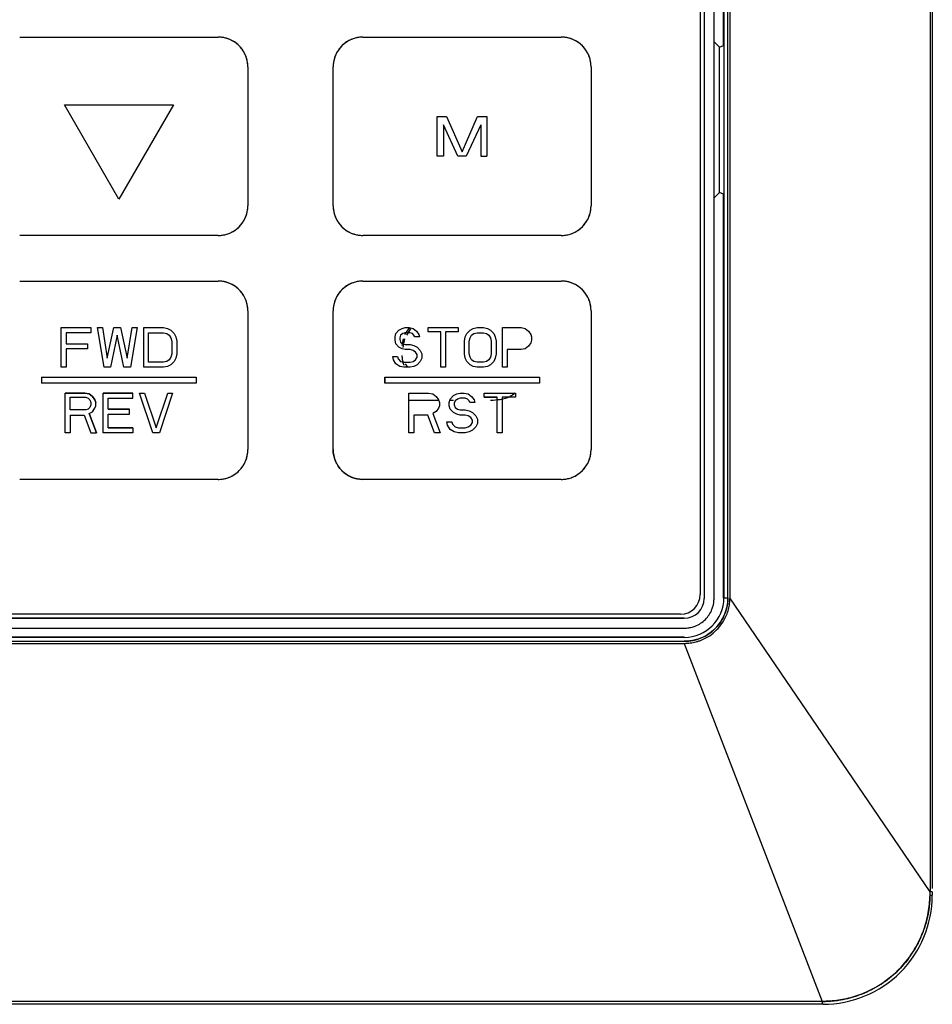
# Model space of a CAD drawing. Header units: millimetres. Extents: x -415 to 5, y -292 to 5.
# Tile 7 of 72: x -314 to -305, y -98 to -89. Entities that reach past the tile are written whole.
import ezdxf

# ---------------------------------------------------------------- set-up
doc = ezdxf.new("R2010")
doc.units = ezdxf.units.MM
doc.header["$MEASUREMENT"] = 0
doc.layers.add('实线', color=2, linetype='Continuous', lineweight=25)

msp = doc.modelspace()

# ---------------------------------------------------------------- linework, layer by layer
at = {"layer": '实线', "color": 7, "linetype": 'Continuous', "lineweight": 25}
for p, q in [((-304.9915, -70.4122), (-304.9915, -97.3287)), ((-304.9691, -70.4122), (-304.9691, -97.2937)), ((-307.0696, -74.9617), (-307.0696, -94.3617)), ((-307.0296, -94.3617), (-307.0296, -74.9617)), ((-307.0084, -94.3611), (-307.0074, -74.9509)), ((-307.2691, -74.9678), (-307.2691, -94.3678)), ((-307.1691, -94.3678), (-307.1691, -74.9678)), ((-307.0744, -88.7917), (-307.0744, -79.7917)), ((-307.3091, -82.5279), (-307.3091, -94.3279)), ((-314.1691, -88.7079), (-312.1691, -88.7079)), ((-314.1691, -88.7079), (-312.1691, -88.7079)), ((-310.7091, -88.7079), (-308.7091, -88.7079)), ((-310.7091, -88.7079), (-308.7091, -88.7079)), ((-307.1149, -88.8084), (-307.1691, -88.7542)), ((-307.1149, -88.8084), (-307.0744, -88.7917)), ((-307.1149, -90.2749), (-307.1149, -88.8084)), ((-311.8691, -89.0079), (-311.8691, -90.4079)), ((-311.0091, -90.4079), (-311.0091, -89.0079)), ((-308.4091, -89.0079), (-308.4091, -90.4079)), ((-313.7191, -89.3903), (-312.6191, -89.3903)), ((-313.7191, -89.3903), (-313.7191, -89.3904)), ((-313.7191, -89.3904), (-312.6191, -89.3904)), ((-313.1691, -90.343), (-313.7191, -89.3904)), ((-312.6191, -89.3904), (-313.1691, -90.343)), ((-312.6191, -89.3904), (-312.6191, -89.3903)), ((-309.9591, -89.9079), (-309.9591, -89.5079)), ((-309.9591, -89.5079), (-309.8653, -89.5079)), ((-309.9591, -89.5079), (-309.9591, -89.5079)), ((-309.9591, -89.5079), (-309.8653, -89.5079)), ((-309.8653, -89.5079), (-309.7091, -89.8654)), ((-309.8653, -89.5079), (-309.7091, -89.8653)), ((-309.7091, -89.8654), (-309.5528, -89.5079)), ((-309.7091, -89.8653), (-309.5528, -89.5079)), ((-309.5528, -89.5079), (-309.4591, -89.5079)), ((-309.5528, -89.5079), (-309.4591, -89.5079)), ((-309.4591, -89.5079), (-309.4591, -89.9079)), ((-309.4591, -89.5079), (-309.4591, -89.5079)), ((-309.7508, -89.9079), (-309.8966, -89.593)), ((-309.8966, -89.593), (-309.8966, -89.9079)), ((-309.5216, -89.593), (-309.6674, -89.9079)), ((-309.5216, -89.593), (-309.5216, -89.9079)), ((-309.8966, -89.9079), (-309.9591, -89.9079)), ((-309.6674, -89.9079), (-309.7508, -89.9079)), ((-309.5216, -89.9079), (-309.4591, -89.9079)), ((-307.1691, -90.3291), (-307.1149, -90.2749)), ((-307.0744, -90.2917), (-307.1149, -90.2749)), ((-307.0744, -94.3617), (-307.0744, -90.2917)), ((-312.1691, -90.7079), (-314.1691, -90.7079)), ((-312.1691, -90.7079), (-312.1691, -90.7079)), ((-308.7091, -90.7079), (-310.7091, -90.7079)), ((-314.1691, -91.1679), (-312.1691, -91.1679)), ((-314.1691, -91.1679), (-312.1691, -91.1679)), ((-310.7091, -91.1679), (-308.7091, -91.1679)), ((-310.7091, -91.1679), (-308.7091, -91.1679)), ((-310.7091, -91.1679), (-310.7091, -91.1679)), ((-308.7091, -91.1679), (-308.7091, -91.1679)), ((-311.8691, -91.4679), (-311.8691, -92.8679)), ((-311.0091, -92.8679), (-311.0091, -91.4679)), ((-311.0091, -92.8679), (-311.0091, -91.4679)), ((-308.4091, -91.4679), (-308.4091, -92.8679)), ((-308.4091, -91.4679), (-308.4091, -92.8679)), ((-313.7521, -92.0379), (-313.7521, -91.6379)), ((-313.7521, -91.6379), (-313.4523, -91.6379)), ((-313.4523, -91.6379), (-313.4523, -91.6889)), ((-313.319, -92.0379), (-313.3856, -91.6379)), ((-313.3856, -91.6379), (-313.3856, -91.6379)), ((-313.319, -92.0379), (-313.3856, -91.6379)), ((-313.3856, -91.6379), (-313.3357, -91.6379)), ((-313.3357, -91.6379), (-313.2857, -91.9443)), ((-313.2857, -91.9443), (-313.2191, -91.6379)), ((-313.2191, -91.6379), (-313.1524, -91.6379)), ((-313.1524, -91.6379), (-313.0858, -91.9443)), ((-313.0858, -91.9443), (-313.0358, -91.6379)), ((-312.9859, -91.6379), (-313.0525, -92.0379)), ((-313.0358, -91.6379), (-312.9859, -91.6379)), ((-312.9192, -92.0379), (-312.9192, -91.6379)), ((-312.9192, -91.6379), (-312.7193, -91.6379)), ((-312.7193, -91.6379), (-312.6777, -91.6464)), ((-312.6777, -91.6464), (-312.6444, -91.6634)), ((-310.3455, -91.6634), (-310.3136, -91.6464)), ((-310.3136, -91.6464), (-310.2818, -91.6379)), ((-310.2409, -91.636), (-310.289, -91.7081)), ((-310.2818, -91.6379), (-310.242, -91.6379)), ((-310.242, -91.6379), (-310.2023, -91.6464)), ((-310.2023, -91.6464), (-310.1705, -91.6719)), ((-310.0511, -91.6805), (-310.0511, -91.6379)), ((-310.0511, -91.6379), (-309.7489, -91.6379)), ((-309.7489, -91.6379), (-309.7489, -91.6805)), ((-309.6295, -91.6634), (-309.5977, -91.6464)), ((-309.6295, -91.6634), (-309.5977, -91.6464)), ((-309.5977, -91.6464), (-309.558, -91.6379)), ((-309.5977, -91.6464), (-309.558, -91.6379)), ((-309.558, -91.6379), (-309.4943, -91.6379)), ((-309.558, -91.6379), (-309.4943, -91.6379)), ((-309.4943, -91.6379), (-309.4545, -91.6464)), ((-309.4943, -91.6379), (-309.4545, -91.6464)), ((-309.4545, -91.6464), (-309.4227, -91.6634)), ((-309.4545, -91.6464), (-309.4227, -91.6634)), ((-309.3034, -92.0379), (-309.3034, -91.6379)), ((-309.3034, -91.6379), (-309.1125, -91.6379)), ((-309.1125, -91.6379), (-309.0727, -91.6464)), ((-309.0727, -91.6464), (-309.0409, -91.6719)), ((-313.4523, -91.6889), (-313.7021, -91.6889)), ((-313.7021, -91.6889), (-313.7021, -91.7996)), ((-313.1857, -91.7145), (-313.2524, -92.0379)), ((-313.1191, -92.0379), (-313.1857, -91.7145)), ((-312.8693, -91.9868), (-312.8693, -91.6889)), ((-312.8693, -91.6889), (-312.7193, -91.6889)), ((-312.7193, -91.6889), (-312.686, -91.6975)), ((-312.686, -91.6975), (-312.661, -91.7145)), ((-312.661, -91.7145), (-312.6444, -91.74)), ((-312.6444, -91.6634), (-312.6111, -91.6975)), ((-312.6444, -91.74), (-312.6361, -91.7741)), ((-312.6111, -91.6975), (-312.5944, -91.7315)), ((-312.5944, -91.7315), (-312.5861, -91.7741)), ((-310.3852, -91.7315), (-310.3773, -91.6975)), ((-310.3852, -91.7656), (-310.3852, -91.7315)), ((-310.3773, -91.6975), (-310.3455, -91.6634)), ((-310.3295, -91.7145), (-310.3375, -91.74)), ((-310.3375, -91.74), (-310.3375, -91.757)), ((-310.3057, -91.6975), (-310.3295, -91.7145)), ((-310.2818, -91.689), (-310.3057, -91.6975)), ((-310.2341, -91.689), (-310.2818, -91.689)), ((-310.2674, -91.7133), (-310.2258, -91.651)), ((-310.2102, -91.6975), (-310.2341, -91.689)), ((-310.1943, -91.7145), (-310.2102, -91.6975)), ((-310.1864, -91.7315), (-310.1943, -91.7145)), ((-310.1386, -91.7315), (-310.1864, -91.7315)), ((-310.1705, -91.6719), (-310.1466, -91.706)), ((-310.1466, -91.706), (-310.1386, -91.7315)), ((-309.9239, -91.6805), (-310.0511, -91.6805)), ((-309.9239, -92.0379), (-309.9239, -91.6805)), ((-309.7489, -91.6805), (-309.8761, -91.6805)), ((-309.8761, -91.6805), (-309.8761, -92.0379)), ((-309.6852, -91.7741), (-309.6773, -91.7315)), ((-309.6852, -91.7741), (-309.6773, -91.7315)), ((-309.6773, -91.7315), (-309.6614, -91.6975)), ((-309.6773, -91.7315), (-309.6614, -91.6975)), ((-309.6614, -91.6975), (-309.6295, -91.6634)), ((-309.6614, -91.6975), (-309.6295, -91.6634)), ((-309.6375, -91.7741), (-309.6295, -91.74)), ((-309.6295, -91.74), (-309.6136, -91.7145)), ((-309.6136, -91.7145), (-309.5898, -91.6975)), ((-309.5898, -91.6975), (-309.558, -91.689)), ((-309.558, -91.689), (-309.4943, -91.689)), ((-309.4943, -91.689), (-309.4625, -91.6975)), ((-309.4625, -91.6975), (-309.4386, -91.7145)), ((-309.4386, -91.7145), (-309.4227, -91.74)), ((-309.4227, -91.6634), (-309.3909, -91.6975)), ((-309.4227, -91.6634), (-309.3909, -91.6975)), ((-309.4227, -91.74), (-309.4148, -91.7741)), ((-309.3909, -91.6975), (-309.375, -91.7315)), ((-309.3909, -91.6975), (-309.375, -91.7315)), ((-309.375, -91.7315), (-309.367, -91.7741)), ((-309.375, -91.7315), (-309.367, -91.7741)), ((-309.0409, -91.6719), (-309.017, -91.706)), ((-309.017, -91.706), (-309.0091, -91.7315)), ((-309.0091, -91.7315), (-309.0091, -91.7656)), ((-313.7021, -91.7996), (-313.4856, -91.7996)), ((-313.4856, -91.7996), (-313.4856, -91.8506)), ((-312.6361, -91.7741), (-312.6361, -91.9017)), ((-312.5861, -91.7741), (-312.5861, -91.9017)), ((-310.3773, -91.7996), (-310.3852, -91.7656)), ((-310.3455, -91.8336), (-310.3773, -91.7996)), ((-310.3136, -91.8507), (-310.3455, -91.8336)), ((-310.3375, -91.757), (-310.3295, -91.7826)), ((-310.3295, -91.7826), (-310.3057, -91.7996)), ((-310.3026, -91.752), (-310.3155, -91.8164)), ((-310.3057, -91.7996), (-310.2818, -91.8081)), ((-310.3027, -91.8371), (-310.2852, -91.7491)), ((-310.2818, -91.8081), (-310.2341, -91.8081)), ((-310.2341, -91.8081), (-310.1943, -91.8166)), ((-310.1943, -91.8166), (-310.1625, -91.8336)), ((-310.1625, -91.8336), (-310.1307, -91.8677)), ((-309.6852, -91.9017), (-309.6852, -91.7741)), ((-309.6852, -91.9017), (-309.6852, -91.7741)), ((-309.6375, -91.9017), (-309.6375, -91.7741)), ((-309.4148, -91.7741), (-309.4148, -91.9017)), ((-309.367, -91.7741), (-309.367, -91.9017)), ((-309.367, -91.7741), (-309.367, -91.9017)), ((-309.0409, -91.8251), (-309.0727, -91.8507)), ((-309.017, -91.7911), (-309.0409, -91.8251)), ((-309.0091, -91.7656), (-309.017, -91.7911)), ((-313.4856, -91.8506), (-313.7021, -91.8506)), ((-313.7021, -91.8506), (-313.7021, -92.0379)), ((-312.6444, -91.9358), (-312.661, -91.9613)), ((-312.6361, -91.9017), (-312.6444, -91.9358)), ((-312.5944, -91.9443), (-312.6111, -91.9783)), ((-312.5861, -91.9017), (-312.5944, -91.9443)), ((-310.4011, -91.9613), (-310.4091, -91.9273)), ((-310.4091, -91.9273), (-310.3614, -91.9273)), ((-310.3614, -91.9273), (-310.3534, -91.9528)), ((-310.2818, -91.8592), (-310.3136, -91.8507)), ((-310.2341, -91.8592), (-310.2818, -91.8592)), ((-310.2023, -91.8677), (-310.2341, -91.8592)), ((-310.1784, -91.8847), (-310.2023, -91.8677)), ((-310.1625, -91.9102), (-310.1784, -91.8847)), ((-310.1784, -91.9613), (-310.1625, -91.9358)), ((-310.1625, -91.9358), (-310.1625, -91.9102)), ((-310.1307, -91.8677), (-310.1148, -91.9017)), ((-310.1148, -91.9443), (-310.1307, -91.9783)), ((-310.1148, -91.9017), (-310.1148, -91.9443)), ((-309.6773, -91.9443), (-309.6852, -91.9017)), ((-309.6773, -91.9443), (-309.6852, -91.9017)), ((-309.6614, -91.9783), (-309.6773, -91.9443)), ((-309.6614, -91.9783), (-309.6773, -91.9443)), ((-309.6295, -91.9358), (-309.6375, -91.9017)), ((-309.6136, -91.9613), (-309.6295, -91.9358)), ((-309.4227, -91.9358), (-309.4386, -91.9613)), ((-309.4148, -91.9017), (-309.4227, -91.9358)), ((-309.375, -91.9443), (-309.3909, -91.9783)), ((-309.375, -91.9443), (-309.3909, -91.9783)), ((-309.367, -91.9017), (-309.375, -91.9443)), ((-309.367, -91.9017), (-309.375, -91.9443)), ((-309.1125, -91.8592), (-309.2557, -91.8592)), ((-309.2557, -91.8592), (-309.2557, -92.0379)), ((-309.0727, -91.8507), (-309.1125, -91.8592)), ((-313.7021, -92.0379), (-313.7521, -92.0379)), ((-313.319, -92.0379), (-313.319, -92.0379)), ((-313.2524, -92.0379), (-313.319, -92.0379)), ((-313.0525, -92.0379), (-313.1191, -92.0379)), ((-312.7193, -92.0379), (-312.9192, -92.0379)), ((-312.7193, -91.9868), (-312.8693, -91.9868)), ((-312.686, -91.9783), (-312.7193, -91.9868)), ((-312.6777, -92.0294), (-312.7193, -92.0379)), ((-312.661, -91.9613), (-312.686, -91.9783)), ((-312.6444, -92.0124), (-312.6777, -92.0294)), ((-312.6111, -91.9783), (-312.6444, -92.0124)), ((-310.3773, -92.0039), (-310.4011, -91.9613)), ((-310.3375, -92.0294), (-310.3773, -92.0039)), ((-310.3534, -91.9528), (-310.3295, -91.9783)), ((-310.2977, -92.0379), (-310.3375, -92.0294)), ((-310.3295, -91.9783), (-310.2977, -91.9868)), ((-310.2977, -91.9868), (-310.2341, -91.9868)), ((-310.2341, -92.0379), (-310.2977, -92.0379)), ((-310.2569, -92.0379), (-310.2799, -92.0034)), ((-310.2341, -91.9868), (-310.2023, -91.9783)), ((-310.1943, -92.0294), (-310.2341, -92.0379)), ((-310.2023, -91.9783), (-310.1784, -91.9613)), ((-310.1625, -92.0124), (-310.1943, -92.0294)), ((-310.1307, -91.9783), (-310.1625, -92.0124)), ((-309.8761, -92.0379), (-309.9239, -92.0379)), ((-309.6295, -92.0124), (-309.6614, -91.9783)), ((-309.6295, -92.0124), (-309.6614, -91.9783)), ((-309.5977, -92.0294), (-309.6295, -92.0124)), ((-309.5977, -92.0294), (-309.6295, -92.0124)), ((-309.5898, -91.9783), (-309.6136, -91.9613)), ((-309.558, -92.0379), (-309.5977, -92.0294)), ((-309.558, -92.0379), (-309.5977, -92.0294)), ((-309.558, -91.9869), (-309.5898, -91.9783)), ((-309.4943, -91.9869), (-309.558, -91.9869)), ((-309.4943, -92.0379), (-309.558, -92.0379)), ((-309.4943, -92.0379), (-309.558, -92.0379)), ((-309.4625, -91.9783), (-309.4943, -91.9869)), ((-309.4545, -92.0294), (-309.4943, -92.0379)), ((-309.4545, -92.0294), (-309.4943, -92.0379)), ((-309.4386, -91.9613), (-309.4625, -91.9783)), ((-309.4227, -92.0124), (-309.4545, -92.0294)), ((-309.4227, -92.0124), (-309.4545, -92.0294)), ((-309.3909, -91.9783), (-309.4227, -92.0124)), ((-309.3909, -91.9783), (-309.4227, -92.0124)), ((-309.2557, -92.0379), (-309.3034, -92.0379)), ((-313.9491, -92.1379), (-312.3891, -92.1379)), ((-313.9491, -92.1379), (-313.9491, -92.1979)), ((-313.9491, -92.1379), (-313.9491, -92.1379)), ((-313.9491, -92.1379), (-312.3891, -92.1379)), ((-312.3891, -92.1379), (-312.3891, -92.1979)), ((-312.3891, -92.1379), (-312.3891, -92.1379)), ((-310.4891, -92.1379), (-308.9291, -92.1379)), ((-310.4891, -92.1379), (-308.9291, -92.1379)), ((-310.4891, -92.1379), (-310.4891, -92.1379)), ((-310.4891, -92.1379), (-310.4891, -92.1979)), ((-310.4891, -92.1979), (-310.4891, -92.1379)), ((-308.9291, -92.1379), (-308.9291, -92.1379)), ((-308.9291, -92.1379), (-308.9291, -92.1979)), ((-308.9291, -92.1379), (-308.9291, -92.1979)), ((-312.3891, -92.1979), (-313.9491, -92.1979)), ((-308.9291, -92.1979), (-310.4891, -92.1979)), ((-308.9291, -92.1979), (-310.4891, -92.1979)), ((-313.7111, -92.2979), (-313.7111, -92.2979)), ((-313.7111, -92.2979), (-313.511, -92.2979)), ((-313.511, -92.2979), (-313.7111, -92.2979)), ((-313.7111, -92.6979), (-313.7111, -92.2979)), ((-313.6611, -92.4681), (-313.6611, -92.3405)), ((-313.6611, -92.3405), (-313.5026, -92.3405)), ((-313.511, -92.2979), (-313.4693, -92.3064)), ((-313.4693, -92.3064), (-313.511, -92.2979)), ((-313.5026, -92.3405), (-313.4776, -92.349)), ((-313.4693, -92.3064), (-313.4359, -92.3319)), ((-313.4359, -92.332), (-313.4693, -92.3064)), ((-313.4359, -92.3319), (-313.4109, -92.366)), ((-313.4109, -92.366), (-313.4359, -92.332)), ((-313.0273, -92.2979), (-313.3275, -92.2979)), ((-313.3275, -92.6979), (-313.3275, -92.2979)), ((-313.3275, -92.2979), (-313.3275, -92.2979)), ((-313.3275, -92.2979), (-313.0273, -92.2979)), ((-313.0273, -92.349), (-313.0273, -92.2979)), ((-313.0273, -92.2979), (-313.0273, -92.2979)), ((-312.8272, -92.6979), (-312.9606, -92.2979)), ((-312.9606, -92.2979), (-312.9106, -92.2979)), ((-312.9106, -92.2979), (-312.7939, -92.6468)), ((-312.7939, -92.6468), (-312.6771, -92.2979)), ((-312.6271, -92.2979), (-312.7605, -92.6979)), ((-312.6771, -92.2979), (-312.6271, -92.2979)), ((-310.2471, -92.6979), (-310.2471, -92.2979)), ((-310.2471, -92.2979), (-310.0469, -92.2979)), ((-310.0469, -92.2979), (-310.0052, -92.3064)), ((-310.0052, -92.3064), (-309.9718, -92.3319)), ((-309.9718, -92.3319), (-309.9468, -92.366)), ((-309.83, -92.3575), (-309.7967, -92.3234)), ((-309.7967, -92.3234), (-309.7633, -92.3064)), ((-309.7633, -92.3064), (-309.7299, -92.2979)), ((-309.7299, -92.2979), (-309.6882, -92.2979)), ((-309.6882, -92.2979), (-309.6465, -92.3064)), ((-309.6465, -92.3064), (-309.6132, -92.3319)), ((-309.6132, -92.3319), (-309.5881, -92.366)), ((-309.4881, -92.3405), (-309.4881, -92.2979)), ((-309.4881, -92.2979), (-309.1711, -92.2979)), ((-309.3546, -92.3405), (-309.4881, -92.3405)), ((-309.4881, -92.3405), (-309.4881, -92.3405)), ((-309.4881, -92.3405), (-309.3546, -92.3405)), ((-309.3546, -92.3405), (-309.3546, -92.3405)), ((-309.3546, -92.6979), (-309.3546, -92.3405)), ((-309.1711, -92.3405), (-309.3046, -92.3405)), ((-309.3046, -92.3405), (-309.3046, -92.6979)), ((-309.1711, -92.2979), (-309.1711, -92.3405)), ((-313.4776, -92.349), (-313.4609, -92.366)), ((-313.4609, -92.4426), (-313.4776, -92.4596)), ((-313.4609, -92.366), (-313.4526, -92.3915)), ((-313.4526, -92.4171), (-313.4609, -92.4426)), ((-313.4526, -92.3915), (-313.4526, -92.4171)), ((-313.4109, -92.366), (-313.4026, -92.3915)), ((-313.4026, -92.3915), (-313.4109, -92.366)), ((-313.4109, -92.4511), (-313.4026, -92.4256)), ((-313.4026, -92.3915), (-313.4026, -92.3915)), ((-313.4026, -92.4256), (-313.4026, -92.3915)), ((-313.2775, -92.349), (-313.0273, -92.349)), ((-313.2775, -92.4596), (-313.2775, -92.349)), ((-309.9448, -92.3722), (-310.2471, -92.3722)), ((-309.9468, -92.366), (-309.9385, -92.3915)), ((-309.9385, -92.4256), (-309.9468, -92.4511)), ((-309.9385, -92.3915), (-309.9385, -92.4256)), ((-309.8384, -92.3915), (-309.83, -92.3575)), ((-309.796, -92.3722), (-309.8384, -92.3722)), ((-309.8384, -92.4256), (-309.8384, -92.3915)), ((-309.83, -92.4596), (-309.8384, -92.4256)), ((-309.78, -92.3745), (-309.7883, -92.4)), ((-309.7883, -92.4), (-309.7883, -92.417)), ((-309.7883, -92.417), (-309.78, -92.4426)), ((-309.755, -92.3575), (-309.78, -92.3745)), ((-309.78, -92.4426), (-309.755, -92.4596)), ((-309.7299, -92.349), (-309.755, -92.3575)), ((-309.6799, -92.349), (-309.7299, -92.349)), ((-309.6549, -92.3575), (-309.6799, -92.349)), ((-309.6382, -92.3745), (-309.6549, -92.3575)), ((-309.6299, -92.3915), (-309.6382, -92.3745)), ((-309.5798, -92.3915), (-309.6299, -92.3915)), ((-309.5881, -92.366), (-309.5798, -92.3915)), ((-313.5026, -92.4681), (-313.6611, -92.4681)), ((-313.5026, -92.4681), (-313.6611, -92.4681)), ((-313.6611, -92.5192), (-313.6611, -92.6979)), ((-313.6611, -92.5192), (-313.5193, -92.5192)), ((-313.5193, -92.5192), (-313.4526, -92.6979)), ((-313.4776, -92.4596), (-313.5026, -92.4681)), ((-313.5026, -92.4681), (-313.5026, -92.4681)), ((-313.4693, -92.5022), (-313.4359, -92.4852)), ((-313.4693, -92.5022), (-313.3942, -92.6979)), ((-313.3942, -92.6979), (-313.4693, -92.5022)), ((-313.4359, -92.4852), (-313.4109, -92.4511)), ((-313.0607, -92.4596), (-313.2775, -92.4596)), ((-313.2775, -92.4596), (-313.0607, -92.4596)), ((-313.2775, -92.6469), (-313.2775, -92.5107)), ((-313.2775, -92.5107), (-313.0607, -92.5107)), ((-313.0607, -92.5107), (-313.0607, -92.4596)), ((-313.0607, -92.4596), (-313.0607, -92.4596)), ((-310.0552, -92.5192), (-310.197, -92.5192)), ((-310.197, -92.5192), (-310.197, -92.6979)), ((-309.9885, -92.6979), (-310.0552, -92.5192)), ((-309.9718, -92.4851), (-310.0052, -92.5022)), ((-310.0052, -92.5022), (-309.9301, -92.6979)), ((-309.9468, -92.4511), (-309.9718, -92.4851)), ((-309.7967, -92.4936), (-309.83, -92.4596)), ((-309.7633, -92.5107), (-309.7967, -92.4936)), ((-309.7299, -92.5192), (-309.7633, -92.5107)), ((-309.755, -92.4596), (-309.7299, -92.4681)), ((-309.7299, -92.4681), (-309.6799, -92.4681)), ((-309.6799, -92.5192), (-309.7299, -92.5192)), ((-309.6799, -92.4681), (-309.6382, -92.4766)), ((-309.6465, -92.5277), (-309.6799, -92.5192)), ((-309.6215, -92.5447), (-309.6465, -92.5277)), ((-309.6382, -92.4766), (-309.6048, -92.4936)), ((-309.6048, -92.4936), (-309.5715, -92.5277)), ((-309.5715, -92.5277), (-309.5548, -92.5617)), ((-309.8551, -92.6213), (-309.8634, -92.5873)), ((-309.8634, -92.5873), (-309.8134, -92.5873)), ((-309.83, -92.6639), (-309.8551, -92.6213)), ((-309.8134, -92.5873), (-309.805, -92.6128)), ((-309.805, -92.6128), (-309.78, -92.6383)), ((-309.78, -92.6383), (-309.7466, -92.6468)), ((-309.6799, -92.6468), (-309.6465, -92.6383)), ((-309.6465, -92.6383), (-309.6215, -92.6213)), ((-309.6048, -92.5702), (-309.6215, -92.5447)), ((-309.6215, -92.6213), (-309.6048, -92.5958)), ((-309.6048, -92.5958), (-309.6048, -92.5702)), ((-309.5715, -92.6383), (-309.6048, -92.6724)), ((-309.5548, -92.6043), (-309.5715, -92.6383)), ((-309.5548, -92.5617), (-309.5548, -92.6043)), ((-313.6611, -92.6979), (-313.7111, -92.6979)), ((-313.4526, -92.6979), (-313.3942, -92.6979)), ((-313.3942, -92.6979), (-313.3942, -92.6979)), ((-313.0273, -92.6979), (-313.3275, -92.6979)), ((-313.2775, -92.6468), (-313.0273, -92.6468)), ((-313.0273, -92.6469), (-313.2775, -92.6469)), ((-313.0273, -92.6468), (-313.0273, -92.6469)), ((-313.0273, -92.6469), (-313.0273, -92.6979)), ((-312.7605, -92.6979), (-312.8272, -92.6979)), ((-310.197, -92.6979), (-310.2471, -92.6979)), ((-309.9301, -92.6979), (-309.9885, -92.6979)), ((-309.7883, -92.6894), (-309.83, -92.6639)), ((-309.7466, -92.6979), (-309.7883, -92.6894)), ((-309.7466, -92.6468), (-309.6799, -92.6468)), ((-309.6799, -92.6979), (-309.7466, -92.6979)), ((-309.6382, -92.6894), (-309.6799, -92.6979)), ((-309.6048, -92.6724), (-309.6382, -92.6894)), ((-309.3046, -92.6979), (-309.3546, -92.6979)), ((-311.0091, -92.8679), (-311.0091, -92.8679)), ((-312.1691, -93.1679), (-314.1691, -93.1679)), ((-308.7091, -93.1679), (-310.7091, -93.1679)), ((-308.7091, -93.1679), (-308.7091, -93.1679)), ((-307.0744, -94.3617), (-307.0696, -94.3617)), ((-307.0696, -94.3617), (-307.0296, -94.3617)), ((-304.9915, -97.3287), (-307.0085, -94.3611)), ((-307.5091, -94.5279), (-318.8291, -94.5279)), ((-318.8691, -94.5678), (-307.4691, -94.5678)), ((-307.4691, -94.5678), (-318.8691, -94.5678)), ((-318.8691, -94.6678), (-307.4691, -94.6678)), ((-318.8691, -94.7564), (-307.4691, -94.7564)), ((-307.4691, -94.7611), (-318.8691, -94.7611)), ((-318.8691, -94.8011), (-307.4691, -94.8011)), ((-318.8691, -94.8217), (-307.4691, -94.8217)), ((-307.4691, -94.7611), (-307.4691, -94.7564)), ((-307.4691, -94.8217), (-306.0804, -98.4322)), ((-304.9691, -97.3287), (-304.9691, -97.3617)), ((-306.0693, -98.4617), (-320.2691, -98.4617)), ((-306.0804, -98.4322), (-320.258, -98.4322)), ((-306.0804, -98.4322), (-320.258, -98.4322))]:
    msp.add_line(p, q, dxfattribs=at)
for centre, radius, start, end in [((-312.1691, -89.0079), 0.3, 0.00001, 90.00001), ((-310.7091, -89.0079), 0.3, 89.99999, 179.99999), ((-308.7091, -89.0079), 0.3, 0.00001, 90.00001), ((-312.1691, -90.4079), 0.3, 269.99999, 359.99999), ((-310.7091, -90.4079), 0.3, 180.00001, 270.00001), ((-308.7091, -90.4079), 0.3, 269.99999, 359.99999), ((-312.1691, -91.4679), 0.3, 0.00001, 90.00001), ((-310.7091, -91.4679), 0.3, 89.99999, 179.99999), ((-308.7091, -91.4679), 0.3, 0.00001, 90.00001), ((-312.1691, -92.8679), 0.3, 269.99999, 359.99999), ((-310.7091, -92.8679), 0.3, 180.00001, 270.00001), ((-308.7091, -92.8679), 0.3, 269.99999, 359.99999), ((-307.5091, -94.3279), 0.2, 269.99999, 359.99999), ((-307.4691, -94.3617), 0.3994, 270, 0), ((-307.4691, -94.3617), 0.4394, 270, 0), ((-307.4691, -94.3678), 0.2, 269.99999, 359.99999), ((-307.4691, -94.3678), 0.2, 269.99999, 359.99999)]:
    msp.add_arc(centre, radius, start, end, dxfattribs=at)
for points, knots in [([(-311.8691, -89.0079), (-311.8693, -89.0003), (-311.8696, -88.9852), (-311.8722, -88.9627), (-311.8764, -88.9406), (-311.8823, -88.9188), (-311.8942, -88.8853), (-311.9165, -88.842), (-311.9555, -88.7943), (-312.0031, -88.7553), (-312.0509, -88.7306), (-312.0943, -88.7165), (-312.1314, -88.7092), (-312.1565, -88.7083), (-312.1691, -88.7079)], [0, 0, 0, 0, 0.048277, 0.096159, 0.14392, 0.191837, 0.240186, 0.370003, 0.500048, 0.629866, 0.759911, 0.840105, 0.919707, 1, 1, 1, 1]), ([(-310.7091, -88.7079), (-310.7167, -88.708), (-310.7318, -88.7084), (-310.7542, -88.711), (-310.7764, -88.7152), (-310.7982, -88.7211), (-310.8317, -88.7329), (-310.875, -88.7553), (-310.9226, -88.7943), (-310.9617, -88.8419), (-310.9863, -88.8897), (-311.0004, -88.9331), (-311.0078, -88.9702), (-311.0086, -88.9953), (-311.0091, -89.0079)], [0, 0, 0, 0, 0.048277, 0.096159, 0.14392, 0.191837, 0.240186, 0.370003, 0.500048, 0.629866, 0.759911, 0.840105, 0.919707, 1, 1, 1, 1]), ([(-308.4091, -89.0079), (-308.4093, -89.0003), (-308.4096, -88.9852), (-308.4122, -88.9627), (-308.4164, -88.9406), (-308.4223, -88.9188), (-308.4342, -88.8853), (-308.4565, -88.842), (-308.4955, -88.7943), (-308.5431, -88.7553), (-308.5909, -88.7306), (-308.6343, -88.7165), (-308.6714, -88.7092), (-308.6965, -88.7083), (-308.7091, -88.7079)], [0, 0, 0, 0, 0.048277, 0.096159, 0.14392, 0.191837, 0.240186, 0.370003, 0.500048, 0.629866, 0.759911, 0.840105, 0.919707, 1, 1, 1, 1]), ([(-312.1691, -90.7079), (-312.1615, -90.7077), (-312.1464, -90.7074), (-312.124, -90.7048), (-312.1018, -90.7006), (-312.08, -90.6947), (-312.0465, -90.6828), (-312.0032, -90.6605), (-311.9556, -90.6215), (-311.9165, -90.5738), (-311.8918, -90.526), (-311.8778, -90.4827), (-311.8704, -90.4456), (-311.8695, -90.4205), (-311.8691, -90.4079)], [0, 0, 0, 0, 0.048277, 0.096159, 0.14392, 0.191837, 0.240186, 0.370003, 0.500048, 0.629866, 0.759911, 0.840105, 0.919707, 1, 1, 1, 1]), ([(-311.0091, -90.4079), (-311.0089, -90.4155), (-311.0086, -90.4306), (-311.006, -90.453), (-311.0018, -90.4752), (-310.9959, -90.497), (-310.984, -90.5305), (-310.9617, -90.5738), (-310.9227, -90.6214), (-310.875, -90.6605), (-310.8272, -90.6851), (-310.7839, -90.6992), (-310.7468, -90.7066), (-310.7217, -90.7074), (-310.7091, -90.7079)], [0, 0, 0, 0, 0.048277, 0.096159, 0.14392, 0.191837, 0.240186, 0.370003, 0.500048, 0.629866, 0.759911, 0.840105, 0.919707, 1, 1, 1, 1]), ([(-308.7091, -90.7079), (-308.7015, -90.7077), (-308.6864, -90.7074), (-308.664, -90.7048), (-308.6418, -90.7006), (-308.62, -90.6947), (-308.5865, -90.6828), (-308.5432, -90.6605), (-308.4956, -90.6215), (-308.4565, -90.5738), (-308.4318, -90.526), (-308.4178, -90.4827), (-308.4104, -90.4456), (-308.4095, -90.4205), (-308.4091, -90.4079)], [0, 0, 0, 0, 0.048277, 0.096159, 0.14392, 0.191837, 0.240186, 0.370003, 0.500048, 0.629866, 0.759911, 0.840105, 0.919707, 1, 1, 1, 1]), ([(-311.8691, -91.4679), (-311.8693, -91.4603), (-311.8696, -91.4452), (-311.8722, -91.4227), (-311.8764, -91.4006), (-311.8823, -91.3788), (-311.8942, -91.3453), (-311.9165, -91.302), (-311.9555, -91.2543), (-312.0031, -91.2153), (-312.0509, -91.1906), (-312.0943, -91.1765), (-312.1314, -91.1692), (-312.1565, -91.1683), (-312.1691, -91.1679)], [0, 0, 0, 0, 0.048277, 0.096159, 0.14392, 0.191837, 0.240186, 0.370003, 0.500048, 0.629866, 0.759911, 0.840105, 0.919707, 1, 1, 1, 1]), ([(-310.7091, -91.1679), (-310.7167, -91.1681), (-310.7318, -91.1684), (-310.7542, -91.171), (-310.7764, -91.1752), (-310.7982, -91.1811), (-310.8317, -91.193), (-310.875, -91.2153), (-310.9226, -91.2543), (-310.9617, -91.302), (-310.9863, -91.3497), (-311.0004, -91.3931), (-311.0078, -91.4302), (-311.0086, -91.4553), (-311.0091, -91.4679)], [0, 0, 0, 0, 0.048277, 0.096159, 0.14392, 0.191837, 0.240186, 0.370003, 0.500048, 0.629866, 0.759911, 0.840105, 0.919707, 1, 1, 1, 1]), ([(-308.4091, -91.4679), (-308.4093, -91.4603), (-308.4096, -91.4452), (-308.4122, -91.4228), (-308.4164, -91.4006), (-308.4223, -91.3788), (-308.4342, -91.3453), (-308.4565, -91.302), (-308.4955, -91.2544), (-308.5431, -91.2153), (-308.5909, -91.1907), (-308.6343, -91.1766), (-308.6714, -91.1692), (-308.6965, -91.1683), (-308.7091, -91.1679)], [0, 0, 0, 0, 0.048277, 0.096159, 0.14392, 0.191837, 0.240186, 0.370003, 0.500048, 0.629866, 0.759911, 0.840105, 0.919707, 1, 1, 1, 1]), ([(-310.3155, -91.9191), (-310.3153, -91.9259), (-310.3149, -91.9394), (-310.3125, -91.9594), (-310.3086, -91.979), (-310.3032, -91.9983), (-310.2984, -92.0107), (-310.296, -92.0169)], [0, 0, 0, 0, 0.202915, 0.403167, 0.601951, 0.800486, 1, 1, 1, 1]), ([(-309.1735, -92.2979), (-309.1914, -92.3114), (-309.236, -92.345), (-309.3237, -92.3675), (-309.3893, -92.3706), (-309.4218, -92.3722)], [0, 0, 0, 0, 0.252942, 0.630236, 1, 1, 1, 1]), ([(-312.1691, -93.1679), (-312.1615, -93.1677), (-312.1464, -93.1674), (-312.124, -93.1648), (-312.1018, -93.1606), (-312.08, -93.1547), (-312.0465, -93.1428), (-312.0032, -93.1205), (-311.9556, -93.0815), (-311.9165, -93.0338), (-311.8918, -92.986), (-311.8778, -92.9427), (-311.8704, -92.9056), (-311.8695, -92.8805), (-311.8691, -92.8679)], [0, 0, 0, 0, 0.048277, 0.096159, 0.14392, 0.191837, 0.240186, 0.370003, 0.500048, 0.629866, 0.759911, 0.840105, 0.919707, 1, 1, 1, 1]), ([(-310.7091, -93.1679), (-310.7484, -93.1679), (-310.7876, -93.1601), (-310.8602, -93.13), (-310.8935, -93.1078), (-310.949, -93.0523), (-310.9712, -93.019), (-311.0013, -92.9464), (-311.0091, -92.9072), (-311.0091, -92.8679)], [0, 0, 0, 0, 0.25, 0.25, 0.5, 0.5, 0.75, 0.75, 1, 1, 1, 1]), ([(-308.7091, -93.1679), (-308.7015, -93.1677), (-308.6864, -93.1674), (-308.664, -93.1648), (-308.6418, -93.1606), (-308.62, -93.1547), (-308.5865, -93.1428), (-308.5432, -93.1205), (-308.4956, -93.0815), (-308.4565, -93.0338), (-308.4318, -92.9861), (-308.4178, -92.9427), (-308.4104, -92.9056), (-308.4095, -92.8805), (-308.4091, -92.8679)], [0, 0, 0, 0, 0.048277, 0.096159, 0.14392, 0.191837, 0.240186, 0.370003, 0.500048, 0.629866, 0.759911, 0.840105, 0.919707, 1, 1, 1, 1]), ([(-307.4691, -94.8217), (-307.459, -94.8215), (-307.4389, -94.8211), (-307.4089, -94.8181), (-307.3793, -94.8132), (-307.35, -94.8063), (-307.3211, -94.7975), (-307.2742, -94.7798), (-307.2117, -94.7466), (-307.1418, -94.689), (-307.0841, -94.6191), (-307.0462, -94.5473), (-307.0233, -94.4803), (-307.0107, -94.421), (-307.0092, -94.381), (-307.0084, -94.3611)], [0, 0, 0, 0, 0.0419415, 0.0835542, 0.1250184, 0.1665159, 0.2082285, 0.250335, 0.3748622, 0.499655, 0.624089, 0.7490879, 0.8342809, 0.9174353, 1, 1, 1, 1]), ([(-307.0296, -94.3617), (-307.0298, -94.3709), (-307.0301, -94.3894), (-307.0328, -94.4169), (-307.0371, -94.444), (-307.0431, -94.4709), (-307.0508, -94.4974), (-307.0672, -94.5429), (-307.0991, -94.6047), (-307.1562, -94.6745), (-307.226, -94.7317), (-307.296, -94.7678), (-307.3595, -94.7884), (-307.4139, -94.7992), (-307.4506, -94.8005), (-307.4691, -94.8011)], [0, 0, 0, 0, 0.0402782, 0.080246, 0.120062, 0.1598864, 0.1998795, 0.2401996, 0.3700509, 0.5000576, 0.629909, 0.7599158, 0.8401242, 0.9197244, 1, 1, 1, 1]), ([(-307.4691, -94.6678), (-307.4615, -94.6677), (-307.4464, -94.6673), (-307.424, -94.6647), (-307.4018, -94.6605), (-307.38, -94.6546), (-307.3465, -94.6428), (-307.3032, -94.6204), (-307.2556, -94.5814), (-307.2165, -94.5338), (-307.1918, -94.486), (-307.1778, -94.4427), (-307.1704, -94.4055), (-307.1695, -94.3804), (-307.1691, -94.3678)], [0, 0, 0, 0, 0.0482774, 0.0961591, 0.1439201, 0.1918374, 0.2401856, 0.370003, 0.5000481, 0.6298656, 0.7599108, 0.8401054, 0.919707, 1, 1, 1, 1]), ([(-304.9921, -97.3622), (-304.9926, -97.3782), (-304.9936, -97.4097), (-304.9975, -97.4558), (-305.0029, -97.4999), (-305.0099, -97.542), (-305.018, -97.5821), (-305.0272, -97.6202), (-305.0373, -97.6563), (-305.048, -97.6905), (-305.0593, -97.7227), (-305.0709, -97.753), (-305.0828, -97.7814), (-305.0948, -97.808), (-305.1067, -97.8328), (-305.1185, -97.8558), (-305.13, -97.8771), (-305.1412, -97.8967), (-305.1519, -97.9147), (-305.1621, -97.9311), (-305.1716, -97.9459), (-305.1805, -97.9592), (-305.1887, -97.9711), (-305.196, -97.9815), (-305.2026, -97.9905), (-305.2469, -98.0506), (-305.3629, -98.1792), (-305.5288, -98.2917), (-305.6729, -98.3557), (-305.7525, -98.384), (-305.8335, -98.406), (-305.9154, -98.4214), (-305.9978, -98.4309), (-306.0529, -98.4318), (-306.0804, -98.4322)], [0, 0, 0, 0, 0.028429, 0.055767, 0.082036, 0.107255, 0.131439, 0.154604, 0.176759, 0.197915, 0.218079, 0.237258, 0.255457, 0.27268, 0.288931, 0.304211, 0.318522, 0.331865, 0.344242, 0.355651, 0.366094, 0.375569, 0.384077, 0.391616, 0.398186, 0.403787, 0.524041, 0.703457, 0.753685, 0.803549, 0.853076, 0.902297, 0.951254, 1, 1, 1, 1]), ([(-306.0804, -98.4322), (-306.0657, -98.4322), (-306.036, -98.432), (-305.9913, -98.4294), (-305.9462, -98.4249), (-305.9008, -98.4184), (-305.8553, -98.4099), (-305.8096, -98.3994), (-305.7639, -98.3867), (-305.7183, -98.3719), (-305.656, -98.3486), (-305.577, -98.3127), (-305.4853, -98.2597), (-305.3985, -98.1975), (-305.2925, -98.104), (-305.2042, -97.9989), (-305.1291, -97.8787), (-305.0855, -97.7906), (-305.0511, -97.7014), (-305.027, -97.6217), (-305.0086, -97.5382), (-304.996, -97.4513), (-304.9935, -97.3921), (-304.9922, -97.3622)], [0, 0, 0, 0, 0.026151, 0.052605, 0.079365, 0.106435, 0.133818, 0.161515, 0.189524, 0.217845, 0.246477, 0.307359, 0.371403, 0.433923, 0.496393, 0.621661, 0.67527, 0.747551, 0.795409, 0.844589, 0.895082, 0.946885, 1, 1, 1, 1]), ([(-306.0693, -98.4617), (-305.9248, -98.4616), (-305.7816, -98.4324), (-305.5159, -98.3225), (-305.3934, -98.2416), (-305.0862, -97.9343), (-304.9691, -97.6533), (-304.9691, -97.3617)], [0, 0, 0, 0, 0.25, 0.25, 0.5, 0.5, 1, 1, 1, 1]), ([(-304.9921, -97.3622), (-304.9857, -97.3621), (-304.9765, -97.362), (-304.9701, -97.3618), (-304.9691, -97.3617), (-304.9691, -97.3617)], [-0.0000016, -0.0000016, -0.0000016, -0.0000016, 0.4945895, 0.7472947, 0.9981106, 0.9981106, 0.9981106, 0.9981106]), ([(-306.0693, -98.4617), (-306.0698, -98.4615), (-306.0712, -98.4612), (-306.0736, -98.4574), (-306.0768, -98.4483), (-306.0791, -98.438), (-306.0804, -98.4322)], [0, 0, 0, 0, 0.146475, 0.36227, 0.646965, 1, 1, 1, 1])]:
    msp.add_open_spline(points, degree=3, knots=knots, dxfattribs=at)
for points in [[(-304.9922, -97.3622), (-304.9918, -97.351), (-304.9916, -97.3399), (-304.9915, -97.3287)], [(-304.9691, -97.3287), (-304.9691, -97.3287), (-304.9781, -97.3287), (-304.9915, -97.3287)]]:
    msp.add_open_spline(points, degree=3, dxfattribs=at)

doc.saveas('drawing.dxf')
